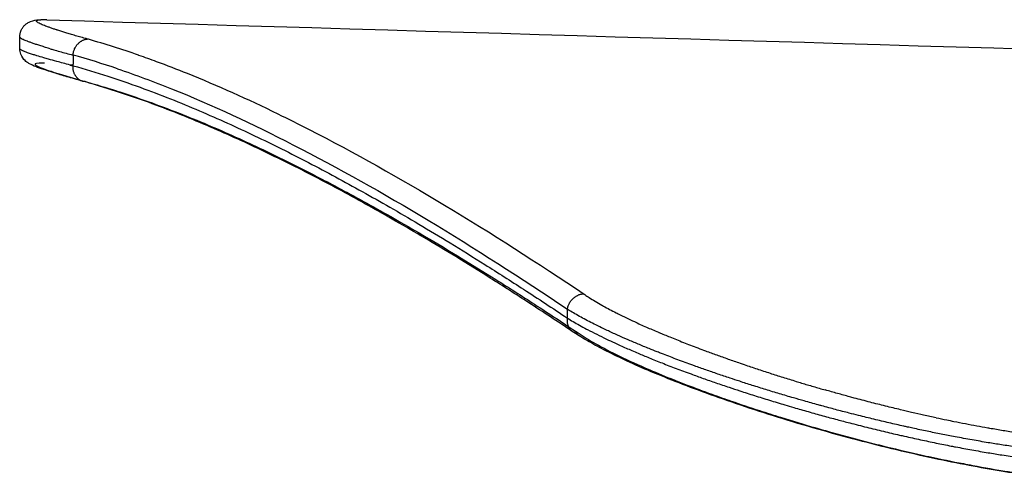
# Model space of a CAD drawing. Header units: millimetres. Extents: x -3355 to -830, y -2775 to -1049.
# Tile 34 of 103: x -2010 to -1948, y -2702 to -2673. Entities that reach past the tile are written whole.
import ezdxf

# ---------------------------------------------------------------- set-up
doc = ezdxf.new("R2010")
doc.units = ezdxf.units.MM
doc.layers.add('Make2D$Visible$Curvas', color=7, linetype='Continuous')

msp = doc.modelspace()

# ---------------------------------------------------------------- linework, layer by layer
at = {"layer": 'Make2D$Visible$Curvas', "color": 253, "lineweight": -3, "true_color": 0x98aaaf}
for points, knots in [([(-2009.751, -2673.73), (-2009.751, -2673.6), (-2009.724, -2673.459), (-2009.658, -2673.311), (-2009.63, -2673.247), (-2009.595, -2673.186), (-2009.556, -2673.131), (-2009.515, -2673.074), (-2009.472, -2673.026), (-2009.427, -2672.982), (-2009.373, -2672.931), (-2009.319, -2672.89), (-2009.269, -2672.857), (-2009.192, -2672.808), (-2009.126, -2672.777), (-2009.067, -2672.754), (-2008.865, -2672.674), (-2008.703, -2672.663), (-2008.577, -2672.654), (-2008.527, -2672.651), (-2008.478, -2672.648), (-2008.429, -2672.646)], [0.733637, 0.733637, 0.733637, 0.733637, 1.320597, 1.320597, 1.320597, 1.604373, 1.604373, 1.604373, 1.897468, 1.897468, 1.897468, 2.24569, 2.24569, 2.24569, 2.755099, 2.755099, 2.755099, 4.692213, 4.692213, 4.692213, 5.340763, 5.340763, 5.340763, 5.340763]), ([(-2008.687, -2672.687), (-2008.695, -2672.691), (-2008.701, -2672.695), (-2008.706, -2672.7), (-2008.713, -2672.707), (-2008.717, -2672.715), (-2008.716, -2672.725), (-2008.715, -2672.729), (-2008.714, -2672.734), (-2008.711, -2672.74)], [23.696704, 23.696704, 23.696704, 23.696704, 24.153027, 24.153027, 24.153027, 24.918149, 24.918149, 24.918149, 25.318795, 25.318795, 25.318795, 25.318795]), ([(-2008.594, -2672.834), (-2008.627, -2672.815), (-2008.654, -2672.797), (-2008.674, -2672.781), (-2008.685, -2672.771), (-2008.694, -2672.763), (-2008.701, -2672.754), (-2008.705, -2672.749), (-2008.709, -2672.744), (-2008.711, -2672.74)], [10.526931, 10.526931, 10.526931, 10.526931, 11.558787, 11.558787, 11.558787, 12.144481, 12.144481, 12.144481, 12.50729, 12.50729, 12.50729, 12.50729]), ([(-2008.687, -2672.687), (-2008.682, -2672.684), (-2008.676, -2672.682), (-2008.67, -2672.68), (-2008.654, -2672.674), (-2008.634, -2672.669), (-2008.609, -2672.665), (-2008.578, -2672.659), (-2008.54, -2672.655), (-2008.496, -2672.652), (-2008.485, -2672.651), (-2008.475, -2672.65), (-2008.464, -2672.65), (-2008.453, -2672.649), (-2008.441, -2672.649), (-2008.428, -2672.648)], [14.129381, 14.129381, 14.129381, 14.129381, 14.436706, 14.436706, 14.436706, 15.173709, 15.173709, 15.173709, 16.124894, 16.124894, 16.124894, 16.338587, 16.338587, 16.338587, 16.571048, 16.571048, 16.571048, 16.571048]), ([(-2005.437, -2673.876), (-2005.502, -2673.858), (-2005.566, -2673.84), (-2005.63, -2673.823), (-2005.751, -2673.789), (-2005.871, -2673.756), (-2005.988, -2673.722), (-2006.103, -2673.69), (-2006.216, -2673.657), (-2006.326, -2673.625), (-2006.435, -2673.594), (-2006.541, -2673.562), (-2006.645, -2673.531), (-2006.737, -2673.504), (-2006.827, -2673.476), (-2006.915, -2673.449), (-2007.003, -2673.422), (-2007.089, -2673.395), (-2007.172, -2673.369), (-2007.253, -2673.343), (-2007.331, -2673.318), (-2007.406, -2673.294), (-2007.417, -2673.29), (-2007.427, -2673.287), (-2007.438, -2673.283), (-2007.511, -2673.259), (-2007.581, -2673.236), (-2007.648, -2673.213), (-2007.72, -2673.189), (-2007.789, -2673.165), (-2007.855, -2673.141), (-2007.92, -2673.118), (-2007.982, -2673.096), (-2008.039, -2673.074), (-2008.095, -2673.054), (-2008.147, -2673.034), (-2008.195, -2673.015), (-2008.245, -2672.995), (-2008.292, -2672.976), (-2008.334, -2672.958), (-2008.382, -2672.938), (-2008.425, -2672.918), (-2008.464, -2672.9), (-2008.512, -2672.878), (-2008.552, -2672.857), (-2008.586, -2672.838)], [0, 0, 0, 0, 0.384194, 0.384194, 0.384194, 1.134077, 1.134077, 1.134077, 1.88702, 1.88702, 1.88702, 2.64962, 2.64962, 2.64962, 3.346777, 3.346777, 3.346777, 4.059696, 4.059696, 4.059696, 4.763995, 4.763995, 4.763995, 4.86747, 4.86747, 4.86747, 5.566416, 5.566416, 5.566416, 6.330419, 6.330419, 6.330419, 7.098007, 7.098007, 7.098007, 7.833362, 7.833362, 7.833362, 8.588803, 8.588803, 8.588803, 9.427116, 9.427116, 9.427116, 10.451836, 10.451836, 10.451836, 10.451836]), ([(-2008.051, -2672.649), (-2008.122, -2672.647), (-2008.188, -2672.646), (-2008.248, -2672.646), (-2008.265, -2672.646), (-2008.282, -2672.646), (-2008.299, -2672.646), (-2008.346, -2672.646), (-2008.389, -2672.647), (-2008.428, -2672.648)], [19.380507, 19.380507, 19.380507, 19.380507, 20.266323, 20.266323, 20.266323, 20.522324, 20.522324, 20.522324, 21.255037, 21.255037, 21.255037, 21.255037]), ([(-2008.051, -2672.649), (-1957.266, -2674.161), (-1906.483, -2675.671), (-1855.606, -2677.167), (-1802.521, -2678.729), (-1749.327, -2680.276), (-1696.132, -2681.819)], [10.295589, 10.295589, 10.295589, 10.295589, 186.805933, 186.805933, 186.805933, 370.974574, 370.974574, 370.974574, 370.974574]), ([(-2009.639, -2673.837), (-2009.652, -2673.829), (-2009.664, -2673.821), (-2009.675, -2673.814), (-2009.685, -2673.807), (-2009.695, -2673.8), (-2009.703, -2673.793), (-2009.711, -2673.786), (-2009.718, -2673.78), (-2009.724, -2673.773), (-2009.73, -2673.767), (-2009.735, -2673.761), (-2009.739, -2673.755), (-2009.74, -2673.753), (-2009.741, -2673.751), (-2009.742, -2673.749)], [10.803865, 10.803865, 10.803865, 10.803865, 11.228252, 11.228252, 11.228252, 11.64534, 11.64534, 11.64534, 12.057342, 12.057342, 12.057342, 12.478125, 12.478125, 12.478125, 12.626806, 12.626806, 12.626806, 12.626806]), ([(-2007.827, -2674.474), (-2007.872, -2674.46), (-2007.917, -2674.447), (-2007.96, -2674.434), (-2008.073, -2674.4), (-2008.178, -2674.368), (-2008.277, -2674.337), (-2008.324, -2674.323), (-2008.37, -2674.309), (-2008.414, -2674.295), (-2008.505, -2674.266), (-2008.59, -2674.238), (-2008.669, -2674.212), (-2008.752, -2674.185), (-2008.829, -2674.16), (-2008.9, -2674.135), (-2008.972, -2674.111), (-2009.038, -2674.088), (-2009.099, -2674.066), (-2009.161, -2674.044), (-2009.218, -2674.023), (-2009.269, -2674.003), (-2009.322, -2673.983), (-2009.368, -2673.965), (-2009.41, -2673.947), (-2009.453, -2673.929), (-2009.491, -2673.912), (-2009.524, -2673.897), (-2009.548, -2673.885), (-2009.57, -2673.875), (-2009.589, -2673.865), (-2009.605, -2673.856), (-2009.62, -2673.848), (-2009.634, -2673.84)], [3.246894, 3.246894, 3.246894, 3.246894, 3.605607, 3.605607, 3.605607, 4.504563, 4.504563, 4.504563, 4.919328, 4.919328, 4.919328, 5.7563, 5.7563, 5.7563, 6.601966, 6.601966, 6.601966, 7.426477, 7.426477, 7.426477, 8.237982, 8.237982, 8.237982, 9.024265, 9.024265, 9.024265, 9.795286, 9.795286, 9.795286, 10.318115, 10.318115, 10.318115, 10.751146, 10.751146, 10.751146, 10.751146]), ([(-2006.398, -2674.864), (-2006.396, -2674.829), (-2006.391, -2674.794), (-2006.385, -2674.758), (-2006.379, -2674.722), (-2006.371, -2674.687), (-2006.362, -2674.651), (-2006.354, -2674.619), (-2006.344, -2674.587), (-2006.332, -2674.555), (-2006.322, -2674.526), (-2006.31, -2674.497), (-2006.298, -2674.469), (-2006.282, -2674.433), (-2006.264, -2674.398), (-2006.244, -2674.364), (-2006.232, -2674.342), (-2006.219, -2674.321), (-2006.205, -2674.301), (-2006.187, -2674.275), (-2006.169, -2674.251), (-2006.15, -2674.227), (-2006.129, -2674.202), (-2006.108, -2674.178), (-2006.086, -2674.156), (-2006.069, -2674.138), (-2006.052, -2674.121), (-2006.033, -2674.105), (-2006.01, -2674.084), (-2005.986, -2674.064), (-2005.962, -2674.046), (-2005.938, -2674.029), (-2005.914, -2674.012), (-2005.889, -2673.997), (-2005.872, -2673.987), (-2005.854, -2673.978), (-2005.837, -2673.969)], [0, 0, 0, 0, 0.107586, 0.107586, 0.107586, 0.217172, 0.217172, 0.217172, 0.317515, 0.317515, 0.317515, 0.411169, 0.411169, 0.411169, 0.530009, 0.530009, 0.530009, 0.60498, 0.60498, 0.60498, 0.699625, 0.699625, 0.699625, 0.79822, 0.79822, 0.79822, 0.874914, 0.874914, 0.874914, 0.972797, 0.972797, 0.972797, 1.067071, 1.067071, 1.067071, 1.130991, 1.130991, 1.130991, 1.130991]), ([(-2005.437, -2673.876), (-2005.467, -2673.875), (-2005.498, -2673.876), (-2005.528, -2673.879), (-2005.558, -2673.882), (-2005.587, -2673.886), (-2005.617, -2673.892), (-2005.646, -2673.898), (-2005.676, -2673.906), (-2005.705, -2673.915), (-2005.732, -2673.923), (-2005.759, -2673.933), (-2005.785, -2673.944)], [0, 0, 0, 0, 0.104304, 0.104304, 0.104304, 0.205818, 0.205818, 0.205818, 0.3080792, 0.3080792, 0.3080792, 0.4021153, 0.4021153, 0.4021153, 0.4021153]), ([(-2005.803, -2676.502), (-2006.157, -2676.404), (-2006.485, -2676.311), (-2006.786, -2676.224), (-2007.081, -2676.138), (-2007.349, -2676.058), (-2007.591, -2675.983), (-2007.833, -2675.908), (-2008.047, -2675.839), (-2008.237, -2675.775), (-2008.429, -2675.71), (-2008.59, -2675.652), (-2008.736, -2675.594), (-2008.874, -2675.54), (-2009.008, -2675.482), (-2009.135, -2675.41), (-2009.158, -2675.398), (-2009.181, -2675.384), (-2009.22, -2675.36), (-2009.235, -2675.35), (-2009.251, -2675.339), (-2009.314, -2675.296), (-2009.392, -2675.24), (-2009.577, -2675.031), (-2009.681, -2674.879), (-2009.728, -2674.648), (-2009.739, -2674.592), (-2009.745, -2674.536), (-2009.747, -2674.48)], [0.970368, 0.970368, 0.970368, 0.970368, 3.101281, 3.101281, 3.101281, 5.181881, 5.181881, 5.181881, 7.258811, 7.258811, 7.258811, 9.333447, 9.333447, 9.333447, 11.417264, 11.417264, 11.417264, 11.768126, 11.768126, 11.984076, 11.984076, 11.984076, 12.844436, 12.844436, 13.761214, 13.761214, 13.761214, 13.981175, 13.981175, 13.981175, 13.981175]), ([(-2006.571, -2675.49), (-2006.728, -2675.449), (-2006.88, -2675.41), (-2007.025, -2675.371), (-2007.16, -2675.336), (-2007.29, -2675.301), (-2007.414, -2675.268), (-2007.603, -2675.217), (-2007.779, -2675.168), (-2007.944, -2675.122), (-2008.046, -2675.093), (-2008.142, -2675.066), (-2008.235, -2675.039), (-2008.39, -2674.994), (-2008.533, -2674.952), (-2008.664, -2674.912), (-2008.741, -2674.888), (-2008.814, -2674.865), (-2008.882, -2674.844), (-2008.976, -2674.813), (-2009.063, -2674.785), (-2009.141, -2674.758), (-2009.219, -2674.731), (-2009.289, -2674.706), (-2009.351, -2674.683), (-2009.415, -2674.658), (-2009.471, -2674.636), (-2009.52, -2674.615), (-2009.568, -2674.594), (-2009.608, -2674.574), (-2009.64, -2674.556), (-2009.652, -2674.55), (-2009.663, -2674.544), (-2009.673, -2674.538), (-2009.697, -2674.522), (-2009.716, -2674.508), (-2009.728, -2674.495), (-2009.735, -2674.488), (-2009.74, -2674.482), (-2009.743, -2674.475)], [0.351785, 0.351785, 0.351785, 0.351785, 1.323707, 1.323707, 1.323707, 2.218481, 2.218481, 2.218481, 3.560249, 3.560249, 3.560249, 4.377046, 4.377046, 4.377046, 5.737187, 5.737187, 5.737187, 6.530277, 6.530277, 6.530277, 7.613092, 7.613092, 7.613092, 8.677634, 8.677634, 8.677634, 9.759046, 9.759046, 9.759046, 10.822754, 10.822754, 10.822754, 11.20107, 11.20107, 11.20107, 12.161494, 12.161494, 12.161494, 12.669551, 12.669551, 12.669551, 12.669551]), ([(-2007.83, -2674.473), (-2007.761, -2674.493), (-2007.688, -2674.514), (-2007.614, -2674.536), (-2007.494, -2674.57), (-2007.368, -2674.606), (-2007.234, -2674.642), (-2007.107, -2674.678), (-2006.972, -2674.714), (-2006.831, -2674.752), (-2006.693, -2674.788), (-2006.549, -2674.826), (-2006.398, -2674.864)], [35.959257, 35.959257, 35.959257, 35.959257, 36.508895, 36.508895, 36.508895, 37.416354, 37.416354, 37.416354, 38.314719, 38.314719, 38.314719, 39.215086, 39.215086, 39.215086, 39.215086]), ([(-2002.28, -2674.867), (-2001.909, -2674.995), (-2001.537, -2675.128), (-2001.167, -2675.264), (-2000.52, -2675.501), (-1999.875, -2675.75), (-1999.231, -2676.009), (-1997.324, -2676.775), (-1995.428, -2677.63), (-1993.539, -2678.551), (-1992.882, -2678.872), (-1992.225, -2679.2), (-1991.57, -2679.536), (-1988.711, -2681), (-1985.871, -2682.595), (-1983.047, -2684.29), (-1980.111, -2686.052), (-1977.192, -2687.92), (-1974.289, -2689.874)], [6.392078, 6.392078, 6.392078, 6.392078, 8.65507, 8.65507, 8.65507, 12.597788, 12.597788, 12.597788, 24.262521, 24.262521, 24.262521, 28.32295, 28.32295, 28.32295, 46.02257, 46.02257, 46.02257, 64.408249, 64.408249, 64.408249, 64.408249]), ([(-2008.193, -2675.377), (-2008.328, -2675.372), (-2008.768, -2675.369), (-2008.903, -2675.478), (-2007.983, -2675.84), (-2006.547, -2676.266), (-2005.632, -2676.529)], [-17.986205, -17.986205, -17.986205, -17.986205, -16.144427, -10.762952, -5.381476, 0, 0, 0, 0]), ([(-2006.293, -2676.087), (-2006.303, -2676.066), (-2006.313, -2676.045), (-2006.322, -2676.024), (-2006.333, -2675.998), (-2006.343, -2675.972), (-2006.351, -2675.946), (-2006.36, -2675.919), (-2006.367, -2675.891), (-2006.374, -2675.864), (-2006.38, -2675.835), (-2006.386, -2675.807), (-2006.39, -2675.778), (-2006.394, -2675.749), (-2006.397, -2675.72), (-2006.399, -2675.691), (-2006.401, -2675.662), (-2006.402, -2675.632), (-2006.401, -2675.603), (-2006.401, -2675.58), (-2006.4, -2675.557), (-2006.398, -2675.534)], [0.9569711, 0.9569711, 0.9569711, 0.9569711, 1.0318008, 1.0318008, 1.0318008, 1.1201915, 1.1201915, 1.1201915, 1.2093029, 1.2093029, 1.2093029, 1.2991125, 1.2991125, 1.2991125, 1.3887677, 1.3887677, 1.3887677, 1.4784658, 1.4784658, 1.4784658, 1.5479563, 1.5479563, 1.5479563, 1.5479563]), ([(-2006.398, -2675.534), (-2005.671, -2675.735), (-2004.945, -2675.954), (-2004.22, -2676.189), (-2003.542, -2676.409), (-2002.864, -2676.643), (-2002.188, -2676.888), (-2001.549, -2677.12), (-2000.911, -2677.364), (-2000.273, -2677.616), (-1999.665, -2677.858), (-1999.058, -2678.108), (-1998.452, -2678.367), (-1997.866, -2678.616), (-1997.282, -2678.874), (-1996.698, -2679.138), (-1996.126, -2679.396), (-1995.556, -2679.662), (-1994.986, -2679.933), (-1994.42, -2680.202), (-1993.855, -2680.478), (-1993.291, -2680.759), (-1992.726, -2681.04), (-1992.16, -2681.328), (-1991.596, -2681.621), (-1991.032, -2681.913), (-1990.469, -2682.211), (-1989.907, -2682.514), (-1989.345, -2682.817), (-1988.783, -2683.124), (-1988.223, -2683.436), (-1987.647, -2683.757), (-1987.071, -2684.083), (-1986.496, -2684.413), (-1985.888, -2684.762), (-1985.28, -2685.117), (-1984.673, -2685.477), (-1984.014, -2685.867), (-1983.356, -2686.263), (-1982.699, -2686.664), (-1981.972, -2687.108), (-1981.245, -2687.558), (-1980.52, -2688.014), (-1979.707, -2688.526), (-1978.895, -2689.045), (-1978.084, -2689.571), (-1977.167, -2690.165), (-1976.252, -2690.769), (-1975.338, -2691.38)], [0, 0, 0, 0, 4.405219, 4.405219, 4.405219, 8.530421, 8.530421, 8.530421, 12.427449, 12.427449, 12.427449, 16.146991, 16.146991, 16.146991, 19.739335, 19.739335, 19.739335, 23.254525, 23.254525, 23.254525, 26.742443, 26.742443, 26.742443, 30.241034, 30.241034, 30.241034, 33.735251, 33.735251, 33.735251, 37.227809, 37.227809, 37.227809, 40.816123, 40.816123, 40.816123, 44.614666, 44.614666, 44.614666, 48.737861, 48.737861, 48.737861, 53.300062, 53.300062, 53.300062, 58.415476, 58.415476, 58.415476, 64.196378, 64.196378, 64.196378, 64.196378]), ([(-2003.6, -2675.729), (-2002.469, -2676.11), (-1998.773, -2677.479), (-1992.246, -2680.543), (-1983.951, -2685.196), (-1978.237, -2688.869), (-1975.338, -2690.82)], [5.667711, 5.667711, 5.667711, 5.667711, 12.554914, 28.232555, 45.892043, 64.238184, 64.238184, 64.238184, 64.238184]), ([(-2006.293, -2676.087), (-2006.291, -2676.09), (-2006.29, -2676.093), (-2006.288, -2676.096), (-2006.273, -2676.125), (-2006.257, -2676.153), (-2006.239, -2676.179), (-2006.221, -2676.206), (-2006.202, -2676.231), (-2006.181, -2676.256), (-2006.161, -2676.28), (-2006.139, -2676.303), (-2006.116, -2676.325), (-2006.094, -2676.345), (-2006.071, -2676.365), (-2006.047, -2676.383), (-2006.029, -2676.396), (-2006.01, -2676.409), (-2005.991, -2676.421), (-2005.969, -2676.434), (-2005.947, -2676.446), (-2005.924, -2676.457), (-2005.901, -2676.468), (-2005.878, -2676.478), (-2005.854, -2676.487), (-2005.837, -2676.493), (-2005.82, -2676.498), (-2005.803, -2676.503)], [0.5909853, 0.5909853, 0.5909853, 0.5909853, 0.6025145, 0.6025145, 0.6025145, 0.7071598, 0.7071598, 0.7071598, 0.8138202, 0.8138202, 0.8138202, 0.9205938, 0.9205938, 0.9205938, 1.0239629, 1.0239629, 1.0239629, 1.1022849, 1.1022849, 1.1022849, 1.1912401, 1.1912401, 1.1912401, 1.280502, 1.280502, 1.280502, 1.344079, 1.344079, 1.344079, 1.344079]), ([(-2005.632, -2676.529), (-2005.657, -2676.528), (-2005.682, -2676.526), (-2005.708, -2676.523), (-2005.732, -2676.519), (-2005.757, -2676.514), (-2005.782, -2676.508), (-2005.789, -2676.507), (-2005.796, -2676.505), (-2005.803, -2676.503)], [0, 0, 0, 0, 0.0890243, 0.0890243, 0.0890243, 0.1781847, 0.1781847, 0.1781847, 0.203977, 0.203977, 0.203977, 0.203977]), ([(-1975.034, -2692.213), (-1975.942, -2691.605), (-1976.851, -2691.005), (-1977.762, -2690.415), (-1978.57, -2689.891), (-1979.378, -2689.374), (-1980.187, -2688.865), (-1980.909, -2688.412), (-1981.631, -2687.964), (-1982.354, -2687.522), (-1983.008, -2687.123), (-1983.662, -2686.73), (-1984.317, -2686.342), (-1984.921, -2685.985), (-1985.524, -2685.632), (-1986.129, -2685.285), (-1986.7, -2684.957), (-1987.272, -2684.633), (-1987.844, -2684.315), (-1988.4, -2684.005), (-1988.958, -2683.7), (-1989.516, -2683.399), (-1990.074, -2683.099), (-1990.632, -2682.804), (-1991.191, -2682.513), (-1991.751, -2682.223), (-1992.311, -2681.938), (-1992.872, -2681.659), (-1993.431, -2681.38), (-1993.99, -2681.107), (-1994.55, -2680.841), (-1995.114, -2680.572), (-1995.679, -2680.31), (-1996.244, -2680.054), (-1996.822, -2679.793), (-1997.4, -2679.538), (-1997.979, -2679.292), (-1998.578, -2679.036), (-1999.177, -2678.789), (-1999.777, -2678.551), (-2000.405, -2678.302), (-2001.034, -2678.062), (-2001.664, -2677.833), (-2002.329, -2677.591), (-2002.996, -2677.362), (-2003.663, -2677.146), (-2004.374, -2676.915), (-2005.087, -2676.7), (-2005.799, -2676.503)], [0.96646, 0.96646, 0.96646, 0.96646, 6.729721, 6.729721, 6.729721, 11.837247, 11.837247, 11.837247, 16.391814, 16.391814, 16.391814, 20.507563, 20.507563, 20.507563, 24.298729, 24.298729, 24.298729, 27.879574, 27.879574, 27.879574, 31.364348, 31.364348, 31.364348, 34.850221, 34.850221, 34.850221, 38.339845, 38.339845, 38.339845, 41.818134, 41.818134, 41.818134, 45.322821, 45.322821, 45.322821, 48.903473, 48.903473, 48.903473, 52.609715, 52.609715, 52.609715, 56.491277, 56.491277, 56.491277, 60.598097, 60.598097, 60.598097, 64.980493, 64.980493, 64.980493, 64.980493]), ([(-2005.626, -2676.531), (-2004.974, -2676.711), (-2004.322, -2676.906), (-2003.671, -2677.113), (-2003.6, -2677.136), (-2003.53, -2677.158), (-2003.46, -2677.181), (-2002.785, -2677.399), (-2002.11, -2677.63), (-2001.436, -2677.873), (-2000.8, -2678.103), (-2000.164, -2678.344), (-1999.53, -2678.595), (-1998.924, -2678.835), (-1998.319, -2679.084), (-1997.715, -2679.341), (-1997.131, -2679.589), (-1996.549, -2679.846), (-1995.967, -2680.11), (-1995.397, -2680.368), (-1994.828, -2680.633), (-1994.26, -2680.904), (-1993.697, -2681.173), (-1993.134, -2681.449), (-1992.571, -2681.73), (-1992.007, -2682.012), (-1991.444, -2682.299), (-1990.881, -2682.592), (-1990.469, -2682.807), (-1990.058, -2683.024), (-1989.646, -2683.243), (-1989.497, -2683.323), (-1989.347, -2683.403), (-1989.197, -2683.484), (-1988.636, -2683.786), (-1988.076, -2684.093), (-1987.516, -2684.404), (-1986.942, -2684.723), (-1986.367, -2685.047), (-1985.794, -2685.376), (-1985.186, -2685.724), (-1984.58, -2686.077), (-1983.974, -2686.435), (-1983.316, -2686.823), (-1982.659, -2687.217), (-1982.003, -2687.616), (-1981.277, -2688.058), (-1980.552, -2688.507), (-1979.827, -2688.961), (-1979.015, -2689.471), (-1978.205, -2689.989), (-1977.395, -2690.513), (-1976.482, -2691.105), (-1975.57, -2691.707), (-1974.659, -2692.316)], [-63.99985, -63.99985, -63.99985, -63.99985, -60.045058, -60.045058, -60.045058, -59.618373, -59.618373, -59.618373, -55.5124, -55.5124, -55.5124, -51.63161, -51.63161, -51.63161, -47.926092, -47.926092, -47.926092, -44.346148, -44.346148, -44.346148, -40.842181, -40.842181, -40.842181, -37.364642, -37.364642, -37.364642, -33.8758, -33.8758, -33.8758, -31.322046, -31.322046, -31.322046, -30.390729, -30.390729, -30.390729, -26.906747, -26.906747, -26.906747, -23.326691, -23.326691, -23.326691, -19.536326, -19.536326, -19.536326, -15.421402, -15.421402, -15.421402, -10.867696, -10.867696, -10.867696, -5.761085, -5.761085, -5.761085, 0, 0, 0, 0]), ([(-1975.338, -2690.82), (-1975.333, -2690.786), (-1975.325, -2690.752), (-1975.316, -2690.718), (-1975.307, -2690.685), (-1975.297, -2690.653), (-1975.285, -2690.62), (-1975.274, -2690.59), (-1975.261, -2690.559), (-1975.247, -2690.529), (-1975.234, -2690.499), (-1975.219, -2690.47), (-1975.202, -2690.441), (-1975.183, -2690.406), (-1975.161, -2690.372), (-1975.138, -2690.339), (-1975.119, -2690.313), (-1975.1, -2690.287), (-1975.079, -2690.262), (-1975.058, -2690.237), (-1975.035, -2690.212), (-1975.012, -2690.189), (-1974.996, -2690.172), (-1974.979, -2690.157), (-1974.962, -2690.142), (-1974.938, -2690.119), (-1974.912, -2690.098), (-1974.886, -2690.078), (-1974.861, -2690.059), (-1974.835, -2690.041), (-1974.809, -2690.025), (-1974.79, -2690.012), (-1974.77, -2690.001), (-1974.75, -2689.99), (-1974.743, -2689.986), (-1974.735, -2689.982), (-1974.727, -2689.978)], [0, 0, 0, 0, 0.107947, 0.107947, 0.107947, 0.212161, 0.212161, 0.212161, 0.311549, 0.311549, 0.311549, 0.411243, 0.411243, 0.411243, 0.53192, 0.53192, 0.53192, 0.628809, 0.628809, 0.628809, 0.729411, 0.729411, 0.729411, 0.798292, 0.798292, 0.798292, 0.899271, 0.899271, 0.899271, 0.996181, 0.996181, 0.996181, 1.066988, 1.066988, 1.066988, 1.094253, 1.094253, 1.094253, 1.094253]), ([(-1974.289, -2689.874), (-1974.319, -2689.873), (-1974.35, -2689.874), (-1974.382, -2689.877), (-1974.413, -2689.88), (-1974.445, -2689.885), (-1974.478, -2689.891), (-1974.507, -2689.897), (-1974.537, -2689.905), (-1974.567, -2689.914), (-1974.595, -2689.922), (-1974.622, -2689.932), (-1974.65, -2689.943), (-1974.676, -2689.953), (-1974.702, -2689.965), (-1974.727, -2689.978)], [0, 0, 0, 0, 0.1065884, 0.1065884, 0.1065884, 0.2151779, 0.2151779, 0.2151779, 0.3162962, 0.3162962, 0.3162962, 0.4111397, 0.4111397, 0.4111397, 0.5022316, 0.5022316, 0.5022316, 0.5022316]), ([(-1974.289, -2689.874), (-1974.273, -2689.885), (-1974.258, -2689.896), (-1974.242, -2689.907), (-1974.155, -2689.967), (-1974.062, -2690.029), (-1973.963, -2690.093), (-1973.847, -2690.168), (-1973.723, -2690.244), (-1973.591, -2690.323), (-1973.457, -2690.403), (-1973.315, -2690.485), (-1973.165, -2690.569), (-1973.134, -2690.587), (-1973.103, -2690.604), (-1973.071, -2690.622), (-1972.946, -2690.691), (-1972.816, -2690.762), (-1972.681, -2690.834), (-1972.548, -2690.905), (-1972.411, -2690.976), (-1972.268, -2691.049), (-1972.227, -2691.07), (-1972.185, -2691.091), (-1972.143, -2691.113), (-1971.976, -2691.197), (-1971.802, -2691.282), (-1971.621, -2691.369), (-1971.461, -2691.447), (-1971.294, -2691.525), (-1971.122, -2691.605), (-1970.882, -2691.716), (-1970.631, -2691.829), (-1970.369, -2691.944), (-1970.128, -2692.05), (-1969.878, -2692.158), (-1969.618, -2692.267)], [0, 0, 0, 0, 0.101984, 0.101984, 0.101984, 0.684145, 0.684145, 0.684145, 1.39972, 1.39972, 1.39972, 2.164868, 2.164868, 2.164868, 2.326949, 2.326949, 2.326949, 2.984972, 2.984972, 2.984972, 3.650711, 3.650711, 3.650711, 3.847589, 3.847589, 3.847589, 4.644799, 4.644799, 4.644799, 5.378632, 5.378632, 5.378632, 6.440743, 6.440743, 6.440743, 7.459845, 7.459845, 7.459845, 7.459845]), ([(-1975.338, -2691.38), (-1975.341, -2691.399), (-1975.344, -2691.418), (-1975.346, -2691.438), (-1975.35, -2691.466), (-1975.352, -2691.495), (-1975.352, -2691.523), (-1975.353, -2691.552), (-1975.353, -2691.58), (-1975.351, -2691.608), (-1975.349, -2691.636), (-1975.347, -2691.663), (-1975.342, -2691.691), (-1975.338, -2691.718), (-1975.333, -2691.744), (-1975.327, -2691.77), (-1975.32, -2691.796), (-1975.313, -2691.822), (-1975.304, -2691.846), (-1975.297, -2691.866), (-1975.289, -2691.886), (-1975.281, -2691.905), (-1975.275, -2691.917), (-1975.269, -2691.929), (-1975.263, -2691.941)], [0, 0, 0, 0, 0.0607583, 0.0607583, 0.0607583, 0.1516982, 0.1516982, 0.1516982, 0.2426974, 0.2426974, 0.2426974, 0.333932, 0.333932, 0.333932, 0.4245985, 0.4245985, 0.4245985, 0.5146863, 0.5146863, 0.5146863, 0.5871626, 0.5871626, 0.5871626, 0.6340913, 0.6340913, 0.6340913, 0.6340913]), ([(-1941.126, -2700.073), (-1941.318, -2700.064), (-1941.513, -2700.053), (-1941.713, -2700.042), (-1941.912, -2700.03), (-1942.116, -2700.017), (-1942.325, -2700.002), (-1942.533, -2699.988), (-1942.745, -2699.971), (-1942.961, -2699.954), (-1943.023, -2699.949), (-1943.086, -2699.943), (-1943.148, -2699.938), (-1943.356, -2699.92), (-1943.567, -2699.901), (-1943.783, -2699.88), (-1943.992, -2699.86), (-1944.205, -2699.839), (-1944.421, -2699.816), (-1944.666, -2699.79), (-1944.916, -2699.762), (-1945.171, -2699.732), (-1945.263, -2699.721), (-1945.357, -2699.71), (-1945.451, -2699.699), (-1945.729, -2699.665), (-1946.014, -2699.629), (-1946.304, -2699.59), (-1946.585, -2699.553), (-1946.871, -2699.513), (-1947.162, -2699.471), (-1947.454, -2699.429), (-1947.752, -2699.384), (-1948.055, -2699.337), (-1948.327, -2699.295), (-1948.603, -2699.251), (-1948.884, -2699.204), (-1949.219, -2699.149), (-1949.561, -2699.09), (-1949.909, -2699.028), (-1950.257, -2698.967), (-1950.612, -2698.902), (-1950.974, -2698.833), (-1951.26, -2698.779), (-1951.549, -2698.723), (-1951.843, -2698.665), (-1952.135, -2698.607), (-1952.431, -2698.547), (-1952.73, -2698.484), (-1953.028, -2698.422), (-1953.329, -2698.358), (-1953.633, -2698.292), (-1953.744, -2698.268), (-1953.855, -2698.244), (-1953.967, -2698.219), (-1954.042, -2698.202), (-1954.118, -2698.186), (-1954.194, -2698.169), (-1954.503, -2698.1), (-1954.814, -2698.029), (-1955.128, -2697.956), (-1955.441, -2697.883), (-1955.757, -2697.809), (-1956.075, -2697.732), (-1956.394, -2697.655), (-1956.714, -2697.576), (-1957.036, -2697.495), (-1957.233, -2697.446), (-1957.43, -2697.396), (-1957.628, -2697.346), (-1957.913, -2697.273), (-1958.198, -2697.199), (-1958.484, -2697.123), (-1958.772, -2697.047), (-1959.06, -2696.97), (-1959.348, -2696.891), (-1959.423, -2696.871), (-1959.498, -2696.85), (-1959.574, -2696.829), (-1959.868, -2696.749), (-1960.161, -2696.667), (-1960.454, -2696.584), (-1960.68, -2696.52), (-1960.906, -2696.455), (-1961.131, -2696.39), (-1961.424, -2696.305), (-1961.716, -2696.219), (-1962.006, -2696.132), (-1962.295, -2696.046), (-1962.582, -2695.958), (-1962.867, -2695.871), (-1963.152, -2695.783), (-1963.434, -2695.695), (-1963.714, -2695.606), (-1963.981, -2695.521), (-1964.246, -2695.436), (-1964.508, -2695.351), (-1964.712, -2695.284), (-1964.914, -2695.218), (-1965.114, -2695.151), (-1965.374, -2695.064), (-1965.631, -2694.978), (-1965.884, -2694.891), (-1966.136, -2694.805), (-1966.384, -2694.72), (-1966.628, -2694.634), (-1966.871, -2694.549), (-1967.109, -2694.464), (-1967.344, -2694.38), (-1967.421, -2694.353), (-1967.497, -2694.325), (-1967.574, -2694.297), (-1967.894, -2694.181), (-1968.206, -2694.066), (-1968.51, -2693.952), (-1968.821, -2693.835), (-1969.123, -2693.72), (-1969.416, -2693.606), (-1969.506, -2693.571), (-1969.595, -2693.536), (-1969.683, -2693.501), (-1969.858, -2693.433), (-1970.029, -2693.364), (-1970.196, -2693.297), (-1970.435, -2693.201), (-1970.666, -2693.106), (-1970.89, -2693.013), (-1971.119, -2692.917), (-1971.34, -2692.824), (-1971.554, -2692.731), (-1971.774, -2692.636), (-1971.986, -2692.542), (-1972.191, -2692.45), (-1972.247, -2692.425), (-1972.302, -2692.4), (-1972.356, -2692.376), (-1972.578, -2692.275), (-1972.791, -2692.176), (-1972.994, -2692.079), (-1973.058, -2692.049), (-1973.12, -2692.019), (-1973.182, -2691.989), (-1973.346, -2691.91), (-1973.504, -2691.832), (-1973.657, -2691.755), (-1973.797, -2691.685), (-1973.932, -2691.615), (-1974.062, -2691.547), (-1974.206, -2691.472), (-1974.343, -2691.398), (-1974.475, -2691.325), (-1974.609, -2691.252), (-1974.737, -2691.18), (-1974.858, -2691.109), (-1974.984, -2691.036), (-1975.103, -2690.965), (-1975.216, -2690.896), (-1975.257, -2690.87), (-1975.298, -2690.845), (-1975.338, -2690.82)], [0, 0, 0, 0, 0.66856, 0.66856, 0.66856, 1.352275, 1.352275, 1.352275, 2.051529, 2.051529, 2.051529, 2.254719, 2.254719, 2.254719, 2.938434, 2.938434, 2.938434, 3.617896, 3.617896, 3.617896, 4.407388, 4.407388, 4.407388, 4.70009, 4.70009, 4.70009, 5.586764, 5.586764, 5.586764, 6.471802, 6.471802, 6.471802, 7.386676, 7.386676, 7.386676, 8.232749, 8.232749, 8.232749, 9.277598, 9.277598, 9.277598, 10.361749, 10.361749, 10.361749, 11.24721, 11.24721, 11.24721, 12.152588, 12.152588, 12.152588, 13.076604, 13.076604, 13.076604, 13.419539, 13.419539, 13.419539, 13.653063, 13.653063, 13.653063, 14.61481, 14.61481, 14.61481, 15.596408, 15.596408, 15.596408, 16.598834, 16.598834, 16.598834, 17.219061, 17.219061, 17.219061, 18.121979, 18.121979, 18.121979, 19.040809, 19.040809, 19.040809, 19.281933, 19.281933, 19.281933, 20.22816, 20.22816, 20.22816, 20.96264, 20.96264, 20.96264, 21.919481, 21.919481, 21.919481, 22.873375, 22.873375, 22.873375, 23.822347, 23.822347, 23.822347, 24.724045, 24.724045, 24.724045, 25.420397, 25.420397, 25.420397, 26.317022, 26.317022, 26.317022, 27.196027, 27.196027, 27.196027, 28.056018, 28.056018, 28.056018, 28.335394, 28.335394, 28.335394, 29.490744, 29.490744, 29.490744, 30.639972, 30.639972, 30.639972, 30.985614, 30.985614, 30.985614, 31.659171, 31.659171, 31.659171, 32.591546, 32.591546, 32.591546, 33.511876, 33.511876, 33.511876, 34.427576, 34.427576, 34.427576, 34.670937, 34.670937, 34.670937, 35.636975, 35.636975, 35.636975, 35.929833, 35.929833, 35.929833, 36.69288, 36.69288, 36.69288, 37.374208, 37.374208, 37.374208, 38.100206, 38.100206, 38.100206, 38.81306, 38.81306, 38.81306, 39.519064, 39.519064, 39.519064, 39.773274, 39.773274, 39.773274, 39.773274]), ([(-1975.338, -2691.38), (-1975.224, -2691.452), (-1975.102, -2691.525), (-1974.974, -2691.601), (-1974.846, -2691.676), (-1974.712, -2691.752), (-1974.571, -2691.831), (-1974.43, -2691.909), (-1974.284, -2691.989), (-1974.129, -2692.071), (-1974.107, -2692.083), (-1974.085, -2692.095), (-1974.062, -2692.106), (-1973.882, -2692.201), (-1973.693, -2692.298), (-1973.494, -2692.398), (-1973.299, -2692.495), (-1973.095, -2692.595), (-1972.881, -2692.696), (-1972.713, -2692.777), (-1972.538, -2692.858), (-1972.357, -2692.941), (-1972.129, -2693.046), (-1971.892, -2693.153), (-1971.644, -2693.262), (-1971.403, -2693.368), (-1971.152, -2693.476), (-1970.893, -2693.586), (-1970.668, -2693.681), (-1970.436, -2693.777), (-1970.198, -2693.875), (-1969.936, -2693.982), (-1969.665, -2694.09), (-1969.386, -2694.2), (-1969.101, -2694.312), (-1968.806, -2694.426), (-1968.503, -2694.541), (-1968.2, -2694.656), (-1967.888, -2694.772), (-1967.567, -2694.889), (-1967.317, -2694.98), (-1967.062, -2695.072), (-1966.802, -2695.164), (-1966.54, -2695.257), (-1966.273, -2695.351), (-1966.001, -2695.444), (-1965.726, -2695.539), (-1965.447, -2695.633), (-1965.163, -2695.728), (-1964.943, -2695.802), (-1964.72, -2695.875), (-1964.496, -2695.949), (-1964.194, -2696.047), (-1963.888, -2696.146), (-1963.579, -2696.243), (-1963.268, -2696.342), (-1962.953, -2696.44), (-1962.635, -2696.538), (-1962.315, -2696.636), (-1961.992, -2696.733), (-1961.667, -2696.83), (-1961.482, -2696.885), (-1961.297, -2696.939), (-1961.11, -2696.994), (-1960.808, -2697.082), (-1960.505, -2697.169), (-1960.201, -2697.255), (-1959.897, -2697.341), (-1959.592, -2697.426), (-1959.288, -2697.51), (-1958.985, -2697.593), (-1958.682, -2697.674), (-1958.38, -2697.755), (-1958.117, -2697.825), (-1957.855, -2697.894), (-1957.594, -2697.961), (-1957.236, -2698.054), (-1956.88, -2698.144), (-1956.526, -2698.232), (-1956.175, -2698.32), (-1955.827, -2698.405), (-1955.481, -2698.487), (-1955.138, -2698.569), (-1954.798, -2698.649), (-1954.461, -2698.726), (-1954.359, -2698.749), (-1954.257, -2698.773), (-1954.155, -2698.796), (-1953.816, -2698.872), (-1953.479, -2698.946), (-1953.147, -2699.018), (-1952.816, -2699.089), (-1952.488, -2699.158), (-1952.165, -2699.224), (-1951.843, -2699.29), (-1951.525, -2699.354), (-1951.211, -2699.414), (-1951.12, -2699.432), (-1951.028, -2699.45), (-1950.938, -2699.467), (-1950.591, -2699.533), (-1950.251, -2699.596), (-1949.916, -2699.656), (-1949.571, -2699.718), (-1949.232, -2699.777), (-1948.899, -2699.832), (-1948.603, -2699.881), (-1948.312, -2699.928), (-1948.026, -2699.973), (-1947.679, -2700.027), (-1947.34, -2700.078), (-1947.008, -2700.125), (-1946.664, -2700.174), (-1946.329, -2700.219), (-1946.002, -2700.261), (-1945.809, -2700.286), (-1945.618, -2700.31), (-1945.43, -2700.332), (-1945.148, -2700.366), (-1944.873, -2700.397), (-1944.603, -2700.426), (-1944.332, -2700.455), (-1944.067, -2700.482), (-1943.808, -2700.506), (-1943.58, -2700.528), (-1943.357, -2700.547), (-1943.138, -2700.565), (-1942.916, -2700.583), (-1942.698, -2700.6), (-1942.485, -2700.615), (-1942.272, -2700.629), (-1942.063, -2700.643), (-1941.859, -2700.654), (-1941.655, -2700.666), (-1941.455, -2700.676), (-1941.26, -2700.684), (-1941.215, -2700.686), (-1941.171, -2700.688), (-1941.126, -2700.69)], [0, 0, 0, 0, 0.737143, 0.737143, 0.737143, 1.498714, 1.498714, 1.498714, 2.283455, 2.283455, 2.283455, 2.400074, 2.400074, 2.400074, 3.346462, 3.346462, 3.346462, 4.311922, 4.311922, 4.311922, 5.102479, 5.102479, 5.102479, 6.135995, 6.135995, 6.135995, 7.182907, 7.182907, 7.182907, 8.118284, 8.118284, 8.118284, 9.178645, 9.178645, 9.178645, 10.298989, 10.298989, 10.298989, 11.454567, 11.454567, 11.454567, 12.379537, 12.379537, 12.379537, 13.329227, 13.329227, 13.329227, 14.306586, 14.306586, 14.306586, 15.074008, 15.074008, 15.074008, 16.113852, 16.113852, 16.113852, 17.169119, 17.169119, 17.169119, 18.236928, 18.236928, 18.236928, 18.845223, 18.845223, 18.845223, 19.830696, 19.830696, 19.830696, 20.809821, 20.809821, 20.809821, 21.775123, 21.775123, 21.775123, 22.604024, 22.604024, 22.604024, 23.722064, 23.722064, 23.722064, 24.809172, 24.809172, 24.809172, 25.861988, 25.861988, 25.861988, 26.177087, 26.177087, 26.177087, 27.211522, 27.211522, 27.211522, 28.215248, 28.215248, 28.215248, 29.188173, 29.188173, 29.188173, 29.467037, 29.467037, 29.467037, 30.507226, 30.507226, 30.507226, 31.543967, 31.543967, 31.543967, 32.435605, 32.435605, 32.435605, 33.480241, 33.480241, 33.480241, 34.519059, 34.519059, 34.519059, 35.113925, 35.113925, 35.113925, 35.982074, 35.982074, 35.982074, 36.826428, 36.826428, 36.826428, 37.5487, 37.5487, 37.5487, 38.262327, 38.262327, 38.262327, 38.958704, 38.958704, 38.958704, 39.638984, 39.638984, 39.638984, 39.792135, 39.792135, 39.792135, 39.792135]), ([(-1975.029, -2692.208), (-1975.039, -2692.201), (-1975.048, -2692.194), (-1975.058, -2692.187), (-1975.081, -2692.17), (-1975.104, -2692.151), (-1975.124, -2692.13), (-1975.146, -2692.109), (-1975.167, -2692.086), (-1975.186, -2692.062), (-1975.205, -2692.038), (-1975.222, -2692.013), (-1975.238, -2691.986), (-1975.247, -2691.972), (-1975.255, -2691.956), (-1975.263, -2691.941)], [0.4743735, 0.4743735, 0.4743735, 0.4743735, 0.5181029, 0.5181029, 0.5181029, 0.6250509, 0.6250509, 0.6250509, 0.7358733, 0.7358733, 0.7358733, 0.8463663, 0.8463663, 0.8463663, 0.9070595, 0.9070595, 0.9070595, 0.9070595]), ([(-1941.634, -2701.69), (-1941.643, -2701.69), (-1941.652, -2701.69), (-1941.661, -2701.689), (-1942.109, -2701.672), (-1942.569, -2701.646), (-1943.037, -2701.611), (-1943.535, -2701.574), (-1944.042, -2701.528), (-1944.556, -2701.473), (-1945.107, -2701.415), (-1945.667, -2701.346), (-1946.231, -2701.27), (-1946.841, -2701.187), (-1947.457, -2701.094), (-1948.075, -2700.993), (-1948.747, -2700.883), (-1949.421, -2700.763), (-1950.096, -2700.635), (-1950.827, -2700.497), (-1951.559, -2700.348), (-1952.289, -2700.192), (-1953.074, -2700.024), (-1953.857, -2699.846), (-1954.634, -2699.66), (-1955.46, -2699.463), (-1956.279, -2699.257), (-1957.092, -2699.044), (-1957.938, -2698.822), (-1958.775, -2698.592), (-1959.602, -2698.355), (-1960.439, -2698.115), (-1961.265, -2697.868), (-1962.079, -2697.615), (-1962.877, -2697.367), (-1963.663, -2697.113), (-1964.433, -2696.854), (-1965.171, -2696.606), (-1965.896, -2696.353), (-1966.603, -2696.097), (-1967.27, -2695.854), (-1967.922, -2695.609), (-1968.556, -2695.36), (-1969.144, -2695.129), (-1969.716, -2694.895), (-1970.27, -2694.659), (-1970.781, -2694.441), (-1971.276, -2694.221), (-1971.752, -2693.999), (-1972.2, -2693.79), (-1972.631, -2693.58), (-1973.041, -2693.368), (-1973.425, -2693.17), (-1973.789, -2692.972), (-1974.133, -2692.772), (-1974.451, -2692.588), (-1974.75, -2692.403), (-1975.028, -2692.216)], [0.929575, 0.929575, 0.929575, 0.929575, 0.960562, 0.960562, 0.960562, 2.501229, 2.501229, 2.501229, 4.138979, 4.138979, 4.138979, 5.898031, 5.898031, 5.898031, 7.801561, 7.801561, 7.801561, 9.868098, 9.868098, 9.868098, 12.10799, 12.10799, 12.10799, 14.517229, 14.517229, 14.517229, 17.073766, 17.073766, 17.073766, 19.735393, 19.735393, 19.735393, 22.429699, 22.429699, 22.429699, 25.074875, 25.074875, 25.074875, 27.611063, 27.611063, 27.611063, 30.004129, 30.004129, 30.004129, 32.22657, 32.22657, 32.22657, 34.281908, 34.281908, 34.281908, 36.220721, 36.220721, 36.220721, 38.035228, 38.035228, 38.035228, 39.709778, 39.709778, 39.709778, 39.709778]), ([(-1975.027, -2692.209), (-1975.019, -2692.214), (-1975.01, -2692.22), (-1975.002, -2692.225), (-1974.981, -2692.237), (-1974.96, -2692.248), (-1974.938, -2692.258), (-1974.916, -2692.268), (-1974.894, -2692.277), (-1974.871, -2692.285), (-1974.848, -2692.293), (-1974.825, -2692.3), (-1974.801, -2692.305), (-1974.777, -2692.31), (-1974.753, -2692.314), (-1974.728, -2692.317), (-1974.706, -2692.32), (-1974.683, -2692.322), (-1974.659, -2692.316)], [1.0700113, 1.0700113, 1.0700113, 1.0700113, 1.1059793, 1.1059793, 1.1059793, 1.1941017, 1.1941017, 1.1941017, 1.2825643, 1.2825643, 1.2825643, 1.371049, 1.371049, 1.371049, 1.4594381, 1.4594381, 1.4594381, 1.5411507, 1.5411507, 1.5411507, 1.5411507]), ([(-1974.659, -2692.316), (-1974.348, -2692.53), (-1973.975, -2692.757), (-1973.544, -2692.999), (-1973.112, -2693.242), (-1972.622, -2693.499), (-1972.062, -2693.77), (-1971.502, -2694.042), (-1970.872, -2694.33), (-1970.164, -2694.632), (-1969.689, -2694.836), (-1969.178, -2695.047), (-1968.633, -2695.263), (-1968.368, -2695.368), (-1968.095, -2695.475), (-1967.813, -2695.583), (-1967.318, -2695.773), (-1966.797, -2695.966), (-1966.256, -2696.162), (-1965.859, -2696.305), (-1965.451, -2696.449), (-1965.033, -2696.594), (-1964.459, -2696.792), (-1963.867, -2696.991), (-1963.262, -2697.188), (-1962.827, -2697.329), (-1962.386, -2697.47), (-1961.94, -2697.609), (-1961.226, -2697.832), (-1960.501, -2698.049), (-1959.779, -2698.259), (-1959.427, -2698.361), (-1959.075, -2698.461), (-1958.725, -2698.559), (-1957.88, -2698.796), (-1957.046, -2699.018), (-1956.228, -2699.226), (-1956.014, -2699.281), (-1955.8, -2699.335), (-1955.588, -2699.387), (-1954.81, -2699.58), (-1954.048, -2699.76), (-1953.307, -2699.926), (-1953.075, -2699.978), (-1952.845, -2700.028), (-1952.618, -2700.078), (-1951.872, -2700.239), (-1951.149, -2700.387), (-1950.454, -2700.521), (-1950.259, -2700.559), (-1950.067, -2700.596), (-1949.876, -2700.631), (-1949.118, -2700.773), (-1948.395, -2700.899), (-1947.709, -2701.009), (-1947.608, -2701.025), (-1947.508, -2701.041), (-1947.408, -2701.057), (-1946.695, -2701.168), (-1946.024, -2701.263), (-1945.394, -2701.34), (-1945.34, -2701.347), (-1945.286, -2701.353), (-1945.232, -2701.36), (-1944.595, -2701.436), (-1944.002, -2701.495), (-1943.449, -2701.54), (-1943.416, -2701.543), (-1943.382, -2701.545), (-1943.348, -2701.548), (-1942.768, -2701.593), (-1942.233, -2701.623), (-1941.746, -2701.635)], [-38.360351, -38.360351, -38.360351, -38.360351, -36.222698, -36.222698, -36.222698, -33.827111, -33.827111, -33.827111, -31.129368, -31.129368, -31.129368, -29.124761, -29.124761, -29.124761, -28.095437, -28.095437, -28.095437, -26.202612, -26.202612, -26.202612, -24.763206, -24.763206, -24.763206, -22.736933, -22.736933, -22.736933, -21.261452, -21.261452, -21.261452, -18.904378, -18.904378, -18.904378, -17.775264, -17.775264, -17.775264, -15.145163, -15.145163, -15.145163, -14.478767, -14.478767, -14.478767, -12.126851, -12.126851, -12.126851, -11.420243, -11.420243, -11.420243, -9.210247, -9.210247, -9.210247, -8.619803, -8.619803, -8.619803, -6.4022, -6.4022, -6.4022, -6.092664, -6.092664, -6.092664, -4.001617, -4.001617, -4.001617, -3.831302, -3.831302, -3.831302, -1.921224, -1.921224, -1.921224, -1.810834, -1.810834, -1.810834, 0, 0, 0, 0]), ([(-1969.618, -2692.267), (-1969.604, -2692.273), (-1969.59, -2692.279), (-1969.576, -2692.285), (-1969.357, -2692.377), (-1969.132, -2692.47), (-1968.9, -2692.564), (-1968.626, -2692.676), (-1968.342, -2692.789), (-1968.049, -2692.904), (-1967.755, -2693.019), (-1967.452, -2693.136), (-1967.139, -2693.255), (-1966.978, -2693.316), (-1966.814, -2693.377), (-1966.648, -2693.439), (-1966.421, -2693.523), (-1966.19, -2693.608), (-1965.954, -2693.693), (-1965.718, -2693.779), (-1965.478, -2693.864), (-1965.234, -2693.951), (-1964.989, -2694.037), (-1964.74, -2694.124), (-1964.488, -2694.211), (-1964.398, -2694.242), (-1964.307, -2694.273), (-1964.217, -2694.304), (-1963.954, -2694.393), (-1963.688, -2694.483), (-1963.419, -2694.572), (-1963.149, -2694.661), (-1962.877, -2694.75), (-1962.602, -2694.839), (-1962.337, -2694.924), (-1962.07, -2695.009), (-1961.801, -2695.094), (-1961.525, -2695.18), (-1961.247, -2695.266), (-1960.968, -2695.352), (-1960.852, -2695.387), (-1960.737, -2695.422), (-1960.621, -2695.457), (-1960.374, -2695.531), (-1960.126, -2695.605), (-1959.878, -2695.678), (-1959.628, -2695.751), (-1959.379, -2695.823), (-1959.129, -2695.895)], [0, 0, 0, 0, 0.05657, 0.05657, 0.05657, 0.944041, 0.944041, 0.944041, 2.031896, 2.031896, 2.031896, 3.165887, 3.165887, 3.165887, 3.76659, 3.76659, 3.76659, 4.603407, 4.603407, 4.603407, 5.458814, 5.458814, 5.458814, 6.331468, 6.331468, 6.331468, 6.645952, 6.645952, 6.645952, 7.56139, 7.56139, 7.56139, 8.485324, 8.485324, 8.485324, 9.380768, 9.380768, 9.380768, 10.300874, 10.300874, 10.300874, 10.680778, 10.680778, 10.680778, 11.489415, 11.489415, 11.489415, 12.29643, 12.29643, 12.29643, 12.29643]), ([(-1952.163, -2697.637), (-1952.42, -2697.583), (-1952.681, -2697.527), (-1952.947, -2697.468), (-1953.195, -2697.414), (-1953.446, -2697.357), (-1953.701, -2697.299), (-1953.931, -2697.246), (-1954.163, -2697.192), (-1954.398, -2697.137), (-1954.709, -2697.063), (-1955.026, -2696.986), (-1955.346, -2696.907), (-1955.666, -2696.827), (-1955.991, -2696.745), (-1956.319, -2696.66), (-1956.647, -2696.576), (-1956.978, -2696.488), (-1957.313, -2696.398), (-1957.409, -2696.373), (-1957.505, -2696.347), (-1957.602, -2696.321), (-1957.854, -2696.252), (-1958.108, -2696.182), (-1958.362, -2696.111), (-1958.617, -2696.04), (-1958.873, -2695.968), (-1959.129, -2695.895)], [0, 0, 0, 0, 0.801618, 0.801618, 0.801618, 1.576016, 1.576016, 1.576016, 2.293775, 2.293775, 2.293775, 3.275884, 3.275884, 3.275884, 4.289974, 4.289974, 4.289974, 5.334982, 5.334982, 5.334982, 5.640021, 5.640021, 5.640021, 6.447837, 6.447837, 6.447837, 7.26848, 7.26848, 7.26848, 7.26848]), ([(-1952.163, -2697.637), (-1951.937, -2697.685), (-1951.715, -2697.731), (-1951.495, -2697.776), (-1951.347, -2697.806), (-1951.201, -2697.836), (-1951.056, -2697.864), (-1950.808, -2697.914), (-1950.565, -2697.961), (-1950.325, -2698.007), (-1950.084, -2698.053), (-1949.847, -2698.097), (-1949.613, -2698.14), (-1949.379, -2698.183), (-1949.149, -2698.224), (-1948.923, -2698.264), (-1948.884, -2698.271), (-1948.844, -2698.277), (-1948.805, -2698.284), (-1948.659, -2698.31), (-1948.513, -2698.335), (-1948.37, -2698.359), (-1948.083, -2698.408), (-1947.802, -2698.454), (-1947.527, -2698.498), (-1947.222, -2698.547), (-1946.924, -2698.593), (-1946.633, -2698.637)], [0, 0, 0, 0, 0.682378, 0.682378, 0.682378, 1.130439, 1.130439, 1.130439, 1.875906, 1.875906, 1.875906, 2.602199, 2.602199, 2.602199, 3.307041, 3.307041, 3.307041, 3.426984, 3.426984, 3.426984, 3.872308, 3.872308, 3.872308, 4.734627, 4.734627, 4.734627, 5.653574, 5.653574, 5.653574, 5.653574])]:
    msp.add_open_spline(points, degree=3, knots=knots, dxfattribs=at)
for points, degree in [([(-2009.748, -2673.736), (-2009.748, -2673.729)], 1), ([(-2009.748, -2674.459), (-2009.748, -2673.751)], 1), ([(-2009.747, -2673.723), (-2009.746, -2673.719), (-2009.744, -2673.714), (-2009.741, -2673.71)], 3), ([(-2009.746, -2673.739), (-2009.745, -2673.742), (-2009.744, -2673.746), (-2009.742, -2673.749)], 3), ([(-2005.792, -2673.948), (-2005.807, -2673.954), (-2005.822, -2673.961), (-2005.837, -2673.969)], 3), ([(-2002.28, -2674.867), (-2003.33, -2674.503), (-2004.382, -2674.172), (-2005.437, -2673.876)], 3), ([(-2009.747, -2674.47), (-2009.748, -2674.466), (-2009.748, -2674.463), (-2009.748, -2674.459)], 3), ([(-2009.747, -2674.465), (-2009.746, -2674.468), (-2009.745, -2674.472), (-2009.743, -2674.475)], 3), ([(-2006.398, -2674.864), (-2006.398, -2675.434)], 1), ([(-2003.596, -2675.731), (-2004.528, -2675.416), (-2005.462, -2675.127), (-2006.398, -2674.864)], 3), ([(-2002.275, -2674.867), (-2002.277, -2674.866), (-2002.279, -2674.866), (-2002.281, -2674.866)], 3), ([(-2006.398, -2675.504), (-2006.457, -2675.499), (-2006.515, -2675.494), (-2006.571, -2675.49)], 3), ([(-2006.571, -2675.49), (-2006.514, -2675.504), (-2006.457, -2675.519), (-2006.398, -2675.534)], 3), ([(-2006.398, -2675.534), (-2006.398, -2675.434)], 1), ([(-1975.338, -2691.38), (-1975.338, -2690.82)], 1), ([(-1975.029, -2692.208), (-1975.028, -2692.208), (-1975.027, -2692.209), (-1975.027, -2692.209)], 3)]:
    msp.add_open_spline(points, degree=degree, dxfattribs=at)

doc.saveas('drawing.dxf')
